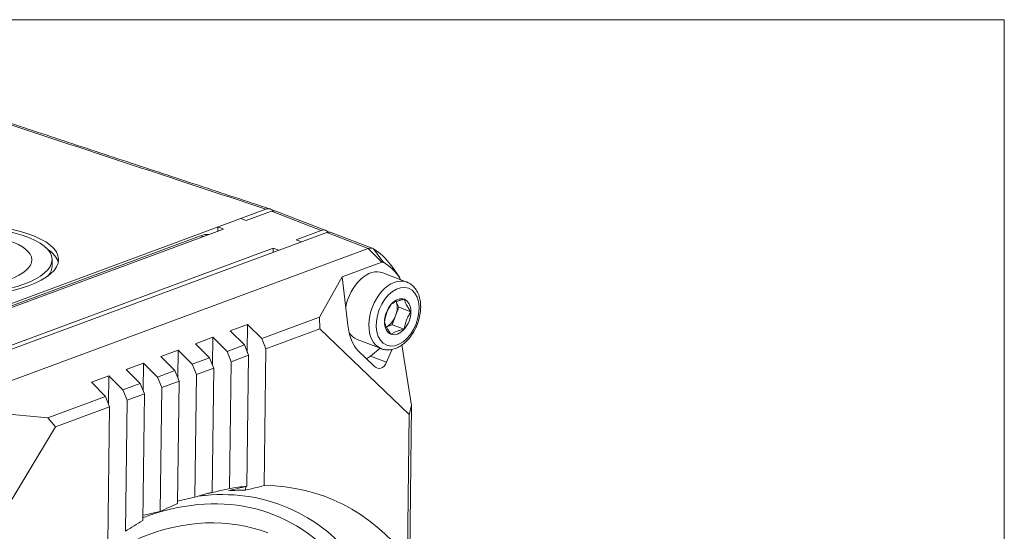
# Model space of a CAD drawing. Header units: millimetres. Extents: x 4 to 836, y 3 to 589.
# Tile 13 of 93: x 225 to 301, y 179 to 218. Entities that reach past the tile are written whole.
import ezdxf

# ---------------------------------------------------------------- set-up
doc = ezdxf.new("R2010")
doc.units = ezdxf.units.MM
doc.layers.add('1', color=7, linetype='Continuous', true_color=0xffffff)
doc.layers.add('2', color=7, linetype='Continuous', true_color=0xffffff)

msp = doc.modelspace()

# ---------------------------------------------------------------- linework, layer by layer
at = {"layer": '1', "color": 251, "linetype": 'Continuous', "lineweight": 18}
for p, q in [((301.227, 218.172), (172.88, 218.172)), ((301.227, 218.172), (301.227, 100.016)), ((239.3, 201.517), (215.226, 192.601))]:
    msp.add_line(p, q, dxfattribs=at)
at = {"layer": '1', "color": 252, "linetype": 'Continuous', "lineweight": 18}
msp.add_line((244.333, 203.565), (210.196, 190.922), dxfattribs=at)
at = {"layer": '1', "color": 9, "linetype": 'Continuous', "lineweight": 18}
for p, q in [((242.824, 202.685), (244.759, 203.401)), ((248.942, 201.934), (245.107, 203.409)), ((242.824, 202.685), (242.398, 202.848)), ((214.317, 192.127), (241.065, 202.033)), ((240.638, 202.197), (240.635, 201.874)), ((241.065, 202.033), (240.638, 202.197)), ((246.659, 201.21), (248.594, 201.926)), ((249.021, 201.762), (214.883, 189.12)), ((247.086, 201.046), (246.659, 201.21)), ((252.564, 200.541), (249.368, 201.77)), ((218.079, 187.891), (252.217, 200.533)), ((218.152, 190.652), (244.9, 200.558)), ((244.9, 200.558), (244.896, 200.235)), ((245.326, 200.394), (244.9, 200.558)), ((253.274, 199.476), (250.217, 198.344)), ((254.615, 198.319), (253.949, 199.263)), ((248.463, 195.242), (250.217, 198.344)), ((250.65, 194.637), (250.217, 198.344)), ((244.013, 193.594), (248.463, 195.242)), ((248.463, 195.242), (248.497, 194.339)), ((242.928, 194.678), (241.591, 194.183)), ((242.902, 192.533), (242.928, 194.678)), ((242.928, 194.678), (244.013, 193.594)), ((248.497, 194.339), (244.333, 192.797)), ((255.371, 187.736), (248.497, 194.339)), ((240.254, 193.688), (238.916, 193.192)), ((240.227, 191.542), (240.254, 193.688)), ((240.254, 193.688), (241.338, 192.604)), ((242.675, 193.099), (241.591, 194.183)), ((244.333, 192.797), (244.013, 193.594)), ((237.579, 192.697), (236.241, 192.202)), ((237.553, 190.552), (237.579, 192.697)), ((237.579, 192.697), (238.663, 191.613)), ((240.001, 192.108), (238.916, 193.192)), ((241.338, 192.604), (242.675, 193.099)), ((242.675, 193.099), (242.995, 192.301)), ((244.333, 192.797), (244.203, 182.255)), ((252.395, 192.247), (253.132, 192.85)), ((254.071, 192.771), (253.635, 191.77)), ((254.805, 193.102), (255.558, 188.427)), ((237.326, 191.118), (236.241, 192.202)), ((238.663, 191.613), (240.001, 192.108)), ((240.001, 192.108), (240.32, 191.311)), ((241.658, 191.806), (241.338, 192.604)), ((242.995, 192.301), (241.658, 191.806)), ((242.872, 182.202), (242.995, 192.301)), ((252.647, 191.496), (251.422, 192.672)), ((234.904, 191.707), (233.567, 191.211)), ((234.651, 190.127), (233.567, 191.211)), ((234.878, 189.561), (234.904, 191.707)), ((234.904, 191.707), (235.988, 190.622)), ((238.983, 190.815), (238.663, 191.613)), ((240.32, 191.311), (238.983, 190.815)), ((240.203, 181.754), (240.32, 191.311)), ((241.658, 191.806), (241.538, 182.033)), ((230.892, 190.221), (232.229, 190.716)), ((232.203, 188.571), (232.229, 190.716)), ((233.314, 189.632), (232.229, 190.716)), ((235.988, 190.622), (237.326, 191.118)), ((236.308, 189.825), (235.988, 190.622)), ((237.326, 191.118), (237.646, 190.32)), ((238.983, 190.815), (238.867, 181.366)), ((230.892, 190.221), (231.976, 189.136)), ((233.314, 189.632), (234.651, 190.127)), ((234.651, 190.127), (234.971, 189.33)), ((236.308, 189.825), (236.191, 180.268)), ((237.646, 190.32), (236.308, 189.825)), ((237.53, 180.871), (237.646, 190.32)), ((227.525, 187.488), (231.976, 189.136)), ((231.976, 189.136), (232.296, 188.339)), ((233.633, 188.834), (233.314, 189.632)), ((234.971, 189.33), (233.633, 188.834)), ((234.851, 179.557), (234.971, 189.33)), ((232.296, 188.339), (228.131, 186.797)), ((232.296, 188.339), (232.167, 177.797)), ((233.51, 178.734), (233.633, 188.834)), ((255.371, 187.736), (255.558, 188.427)), ((255.558, 188.427), (255.414, 176.674)), ((227.525, 187.488), (222.193, 187.965)), ((228.131, 186.797), (227.525, 187.488)), ((255.237, 176.752), (255.371, 187.736)), ((221.032, 175.018), (228.131, 186.797)), ((242.772, 181.902), (242.775, 182.179)), ((240.107, 181.706), (240.107, 181.73))]:
    msp.add_line(p, q, dxfattribs=at)
at = {"layer": '1', "color": 9, "linetype": 'Continuous', "lineweight": 13}
for p, q in [((248.594, 201.926), (244.759, 203.401)), ((252.217, 200.533), (249.021, 201.762)), ((252.217, 200.533), (253.274, 199.476)), ((252.63, 200.509), (253.398, 199.468)), ((252.395, 192.247), (253.635, 191.77))]:
    msp.add_line(p, q, dxfattribs=at)
at = {"layer": '1', "color": 251, "linetype": 'Continuous', "lineweight": 13}
msp.add_line((239.482, 201.447), (239.3, 201.517), dxfattribs=at)
at = {"layer": '1', "color": 2, "linetype": 'Continuous', "lineweight": 18}
msp.add_line((227.868, 199.223), (227.861, 199.691), dxfattribs=at)
at = {"layer": '1', "color": 252, "linetype": 'Continuous', "lineweight": 18}
for centre, major_axis, ratio, start_param, end_param in [((240.905, 195.382), (-3.249, -8.447), 0.648836, 2.996533, 3.029605), ((220.369, 199.115), (7.999, 0.115), 0.35453, 0.082593, 0.466555)]:
    msp.add_ellipse(centre, major_axis=major_axis, ratio=ratio, start_param=start_param, end_param=end_param, dxfattribs=at)
at = {"layer": '1', "color": 9, "linetype": 'Continuous', "lineweight": 18}
for centre, major_axis, ratio, start_param, end_param in [((244.748, 202.475), (-0.359, -0.933), 0.648836, 3.141598, 3.660554), ((248.583, 201), (0.359, 0.933), 0.648836, 6.171173, 6.802146), ((245.167, 193.743), (3.249, 8.447), 0.648836, 6.138126, 6.171173), ((249.009, 200.836), (-0.359, -0.933), 0.648836, 3.141598, 3.660554), ((252.205, 199.607), (-0.359, -0.933), 0.648836, 3.02958, 3.660554), ((248.789, 192.35), (-3.249, -8.447), 0.648836, 2.73268, 3.02958), ((253.271, 199.197), (0.108, 0.281), 0.648836, 6.171173, 6.802146), ((249.854, 191.941), (2.998, 7.794), 0.648836, 5.862324, 6.171173), ((254.483, 198.032), (0.108, 0.281), 0.648836, 5.344452, 5.862324), ((251.614, 194.665), (-0.302, 2.201), 0.432265, 1.524237, 2.641436), ((251.958, 193.828), (0.718, 1.867), 0.648836, 3.76387, 3.992354), ((252.838, 193.489), (-0.302, 2.201), 0.432265, 2.641436, 3.758634), ((237.845, 152.24), (-11.2, -29.122), 0.648836, 3.445777, 3.507725), ((237.845, 152.24), (-11.2, -29.122), 0.648836, 2.767786, 3.38298), ((237.845, 152.24), (-11.2, -29.122), 0.648836, 3.569085, 3.630102), ((235.059, 153.311), (-10.544, -27.415), 0.648836, 3.452746, 3.479691), ((236.425, 152.786), (-10.865, -28.252), 0.648836, 3.502977, 3.515223), ((236.425, 152.786), (-10.865, -28.252), 0.648836, 3.37419, 3.439051), ((237.845, 152.24), (-11.2, -29.122), 0.648836, 3.691006, 3.752022), ((237.845, 152.24), (-11.2, -29.122), 0.648836, 3.813383, 3.87533)]:
    msp.add_ellipse(centre, major_axis=major_axis, ratio=ratio, start_param=start_param, end_param=end_param, dxfattribs=at)
at = {"layer": '1', "color": 252, "linetype": 'Continuous', "lineweight": 18}
msp.add_ellipse((220.362, 199.583), major_axis=(-7.999, -0.115), ratio=0.35453, dxfattribs=at)
at = {"layer": '1', "color": 2, "linetype": 'Continuous', "lineweight": 18}
for major_axis in [(7.499, 0.108), (5.937, 0.085)]:
    msp.add_ellipse((220.362, 199.583), major_axis=major_axis, ratio=0.35453, dxfattribs=at)
at = {"layer": '1', "color": 251, "linetype": 'Continuous', "lineweight": 18}
msp.add_ellipse((239.266, 198.739), major_axis=(1.077, 2.8), ratio=0.648836, start_param=0.202446, end_param=0.518961, dxfattribs=at)
at = {"layer": '1', "color": 2, "linetype": 'Continuous', "lineweight": 18}
msp.add_ellipse((220.369, 199.115), major_axis=(7.499, 0.108), ratio=0.35453, start_param=5.97441, end_param=6.28317, dxfattribs=at)
at = {"layer": '1', "color": 9, "linetype": 'Continuous', "lineweight": 13}
for centre, major_axis, start_param, end_param in [((234.649, 153.469), (10.218, 26.569), 5.960841, 6.808008), ((235.059, 153.311), (-10.544, -27.415), 2.736916, 3.452746)]:
    msp.add_ellipse(centre, major_axis=major_axis, ratio=0.648836, start_param=start_param, end_param=end_param, dxfattribs=at)
at = {"layer": '1', "color": 27, "linetype": 'Continuous', "lineweight": 18}
msp.add_ellipse((234.791, 153.414), major_axis=(9.692, 25.201), ratio=0.648836, start_param=0, end_param=0.549406, dxfattribs=at)
at = {"layer": '1', "color": 252, "linetype": 'Continuous', "lineweight": 13}
msp.add_open_spline([(244.333, 203.565), (236.971, 206.002), (229.606, 208.437), (222.236, 210.871)], degree=3, dxfattribs=at)
at = {"layer": '1', "color": 252, "linetype": 'Continuous', "lineweight": 18}
msp.add_open_spline([(244.655, 203.577), (222.559, 210.884)], degree=1, dxfattribs=at)
msp.add_open_spline([(244.746, 203.541), (244.716, 203.558), (244.654, 203.586), (244.586, 203.598), (244.516, 203.602), (244.444, 203.598), (244.371, 203.579), (244.333, 203.565)], degree=3, knots=[0, 0, 0, 0, 0.25, 0.5, 0.5, 0.75, 1, 1, 1, 1], dxfattribs=at)
at = {"layer": '1', "color": 27, "linetype": 'Continuous', "lineweight": 18}
for points, knots in [([(253.169, 192.842), (253.182, 192.835), (253.3, 192.768), (253.56, 192.723), (253.93, 192.72), (254.307, 192.815), (254.679, 192.994), (255.038, 193.256), (255.37, 193.595), (255.664, 193.996), (255.908, 194.446), (256.094, 194.928), (256.216, 195.426), (256.269, 195.924), (256.249, 196.407), (256.154, 196.858), (255.984, 197.26), (255.742, 197.594), (255.463, 197.83), (255.259, 197.921), (255.166, 197.951)], [0, 0, 0, 0, 0.006582, 0.062439, 0.117834, 0.173952, 0.23164, 0.290841, 0.350923, 0.411244, 0.471536, 0.531821, 0.59221, 0.652797, 0.713714, 0.775013, 0.836409, 0.897063, 0.955956, 1, 1, 1, 1]), ([(253.994, 196.244), (254.024, 196.264), (254.054, 196.283), (254.119, 196.322), (254.153, 196.341), (254.224, 196.378), (254.261, 196.396), (254.339, 196.43), (254.38, 196.447), (254.466, 196.478), (254.511, 196.494), (254.581, 196.516), (254.605, 196.523), (254.653, 196.536), (254.678, 196.543), (254.801, 196.576), (254.904, 196.599), (255.01, 196.62)], [0, 0, 0, 0, 0.125, 0.125, 0.25, 0.25, 0.375, 0.375, 0.5, 0.5, 0.625, 0.625, 0.6875, 0.6875, 0.75, 0.75, 1, 1, 1, 1]), ([(255.01, 196.62), (255.026, 196.55), (255.047, 196.478), (255.088, 196.365), (255.103, 196.327), (255.137, 196.248), (255.156, 196.208), (255.188, 196.146), (255.199, 196.125), (255.222, 196.083), (255.234, 196.062), (255.27, 195.999), (255.296, 195.956), (255.379, 195.827), (255.439, 195.739), (255.504, 195.651)], [0, 0, 0, 0, 0.25, 0.25, 0.375, 0.375, 0.5, 0.5, 0.5625, 0.5625, 0.625, 0.625, 0.75, 0.75, 1, 1, 1, 1]), ([(253.472, 194.898), (253.491, 195.017), (253.514, 195.136), (253.558, 195.311), (253.574, 195.37), (253.611, 195.485), (253.631, 195.543), (253.664, 195.629), (253.676, 195.657), (253.7, 195.714), (253.713, 195.742), (253.751, 195.825), (253.778, 195.88), (253.864, 196.04), (253.927, 196.143), (253.994, 196.244)], [0, 0, 0, 0, 0.25, 0.25, 0.375, 0.375, 0.5, 0.5, 0.5625, 0.5625, 0.625, 0.625, 0.75, 0.75, 1, 1, 1, 1]), ([(255.504, 195.651), (255.437, 195.55), (255.374, 195.447), (255.289, 195.287), (255.261, 195.233), (255.21, 195.123), (255.186, 195.067), (255.153, 194.981), (255.142, 194.952), (255.122, 194.894), (255.112, 194.865), (255.085, 194.778), (255.068, 194.719), (255.023, 194.543), (255, 194.424), (254.982, 194.305)], [0, 0, 0, 0, 0.25, 0.25, 0.375, 0.375, 0.5, 0.5, 0.5625, 0.5625, 0.625, 0.625, 0.75, 0.75, 1, 1, 1, 1]), ([(253.966, 193.929), (253.901, 194.017), (253.841, 194.105), (253.759, 194.233), (253.733, 194.276), (253.684, 194.36), (253.661, 194.402), (253.63, 194.464), (253.62, 194.484), (253.6, 194.525), (253.591, 194.545), (253.565, 194.604), (253.55, 194.643), (253.509, 194.756), (253.488, 194.828), (253.472, 194.898)], [0, 0, 0, 0, 0.25, 0.25, 0.375, 0.375, 0.5, 0.5, 0.5625, 0.5625, 0.625, 0.625, 0.75, 0.75, 1, 1, 1, 1]), ([(253.966, 193.929), (253.995, 193.949), (254.026, 193.969), (254.091, 194.007), (254.124, 194.026), (254.195, 194.063), (254.233, 194.081), (254.311, 194.115), (254.352, 194.132), (254.438, 194.163), (254.483, 194.179), (254.553, 194.201), (254.577, 194.208), (254.625, 194.222), (254.649, 194.228), (254.773, 194.261), (254.876, 194.284), (254.982, 194.305)], [0, 0, 0, 0, 0.125, 0.125, 0.25, 0.25, 0.375, 0.375, 0.5, 0.5, 0.625, 0.625, 0.6875, 0.6875, 0.75, 0.75, 1, 1, 1, 1])]:
    msp.add_open_spline(points, degree=3, knots=knots, dxfattribs=at)
at = {"layer": '1', "color": 9, "linetype": 'Continuous', "lineweight": 18}
for points in [[(241.44, 181.863), (241.917, 181.976), (242.394, 182.089), (242.872, 182.202)], [(244.203, 182.255), (243.726, 182.138), (243.249, 182.02), (242.772, 181.902)], [(238.867, 181.366), (238.422, 181.267), (237.977, 181.169), (237.532, 181.07)], [(241.538, 182.033), (241.061, 181.924), (240.584, 181.815), (240.107, 181.706)], [(236.191, 180.268), (235.746, 180.168), (235.301, 180.068), (234.856, 179.969)]]:
    msp.add_open_spline(points, degree=3, dxfattribs=at)
at = {"layer": '2', "color": 252, "linetype": 'Continuous', "lineweight": 18}
for p, q in [((255.191, 197.95), (253.345, 198.661)), ((254.581, 196.006), (254.32, 195.333)), ((254.367, 196.425), (254.581, 196.006)), ((255.504, 195.651), (254.581, 196.006)), ((254.32, 195.333), (254.059, 194.66)), ((254.059, 194.66), (253.616, 194.496)), ((254.982, 194.305), (254.059, 194.66)), ((251.37, 193.527), (253.217, 192.817)), ((251.37, 193.527), (251.37, 193.527)), ((253.217, 192.817), (253.217, 192.817))]:
    msp.add_line(p, q, dxfattribs=at)
for centre, major_axis, start_param, end_param in [((252.357, 196.094), (-0.987, -2.567), 3.141504, 4.990135), ((254.488, 195.274), (-0.518, -1.347), 3.136955, 4.184153), ((253.565, 195.63), (0.449, 1.167), 4.707751, 5.754949), ((254.488, 195.274), (-0.518, -1.347), 2.089757, 3.136955), ((254.488, 195.274), (-0.518, -1.347), 4.184153, 5.23135), ((253.565, 195.63), (0.449, 1.167), 3.660554, 4.707751), ((254.488, 195.274), (-0.518, -1.347), 1.04256, 2.089757), ((254.488, 195.274), (-0.518, -1.347), 5.23135, 6.278548), ((254.488, 195.274), (-0.518, -1.347), 6.278548, 7.325745), ((252.357, 196.094), (-0.987, -2.567), 5.842684, 6.283185), ((254.204, 195.384), (-0.987, -2.567), 6.258455, 6.283185)]:
    msp.add_ellipse(centre, major_axis=major_axis, ratio=0.648836, start_param=start_param, end_param=end_param, dxfattribs=at)
at = {"layer": '2', "color": 252, "linetype": 'Continuous', "lineweight": 13}
for start_param, end_param in [(3.152794, 5.23135), (5.23135, 6.258455)]:
    msp.add_ellipse((254.204, 195.384), major_axis=(-0.987, -2.567), ratio=0.648836, start_param=start_param, end_param=end_param, dxfattribs=at)
msp.add_ellipse((254.488, 195.274), major_axis=(0.844, 2.193), ratio=0.648836, dxfattribs=at)
at = {"layer": '2', "color": 252, "linetype": 'Continuous', "lineweight": 18}
for points, knots in [([(253.169, 192.842), (253.182, 192.835), (253.3, 192.768), (253.56, 192.723), (253.93, 192.72), (254.307, 192.815), (254.679, 192.994), (255.038, 193.256), (255.37, 193.595), (255.664, 193.996), (255.908, 194.446), (256.094, 194.928), (256.216, 195.426), (256.269, 195.924), (256.249, 196.407), (256.154, 196.858), (255.984, 197.26), (255.742, 197.594), (255.463, 197.83), (255.259, 197.921), (255.166, 197.951)], [0, 0, 0, 0, 0.006582, 0.062439, 0.117834, 0.173952, 0.23164, 0.290841, 0.350923, 0.411244, 0.471536, 0.531821, 0.59221, 0.652797, 0.713714, 0.775013, 0.836409, 0.897063, 0.955956, 1, 1, 1, 1]), ([(253.994, 196.244), (254.024, 196.264), (254.054, 196.283), (254.119, 196.322), (254.153, 196.341), (254.224, 196.378), (254.261, 196.396), (254.339, 196.43), (254.38, 196.447), (254.466, 196.478), (254.511, 196.494), (254.581, 196.516), (254.605, 196.523), (254.653, 196.536), (254.678, 196.543), (254.801, 196.576), (254.904, 196.599), (255.01, 196.62)], [0, 0, 0, 0, 0.125, 0.125, 0.25, 0.25, 0.375, 0.375, 0.5, 0.5, 0.625, 0.625, 0.6875, 0.6875, 0.75, 0.75, 1, 1, 1, 1]), ([(255.01, 196.62), (255.026, 196.55), (255.047, 196.478), (255.088, 196.365), (255.103, 196.327), (255.137, 196.248), (255.156, 196.208), (255.188, 196.146), (255.199, 196.125), (255.222, 196.083), (255.234, 196.062), (255.27, 195.999), (255.296, 195.956), (255.379, 195.827), (255.439, 195.739), (255.504, 195.651)], [0, 0, 0, 0, 0.25, 0.25, 0.375, 0.375, 0.5, 0.5, 0.5625, 0.5625, 0.625, 0.625, 0.75, 0.75, 1, 1, 1, 1]), ([(253.472, 194.898), (253.491, 195.017), (253.514, 195.136), (253.558, 195.311), (253.574, 195.37), (253.611, 195.485), (253.631, 195.543), (253.664, 195.629), (253.676, 195.657), (253.7, 195.714), (253.713, 195.742), (253.751, 195.825), (253.778, 195.88), (253.864, 196.04), (253.927, 196.143), (253.994, 196.244)], [0, 0, 0, 0, 0.25, 0.25, 0.375, 0.375, 0.5, 0.5, 0.5625, 0.5625, 0.625, 0.625, 0.75, 0.75, 1, 1, 1, 1]), ([(255.504, 195.651), (255.437, 195.55), (255.374, 195.447), (255.289, 195.287), (255.261, 195.233), (255.21, 195.123), (255.186, 195.067), (255.153, 194.981), (255.142, 194.952), (255.122, 194.894), (255.112, 194.865), (255.085, 194.778), (255.068, 194.719), (255.023, 194.543), (255, 194.424), (254.982, 194.305)], [0, 0, 0, 0, 0.25, 0.25, 0.375, 0.375, 0.5, 0.5, 0.5625, 0.5625, 0.625, 0.625, 0.75, 0.75, 1, 1, 1, 1]), ([(253.966, 193.929), (253.901, 194.017), (253.841, 194.105), (253.759, 194.233), (253.733, 194.276), (253.684, 194.36), (253.661, 194.402), (253.63, 194.464), (253.62, 194.484), (253.6, 194.525), (253.591, 194.545), (253.565, 194.604), (253.55, 194.643), (253.509, 194.756), (253.488, 194.828), (253.472, 194.898)], [0, 0, 0, 0, 0.25, 0.25, 0.375, 0.375, 0.5, 0.5, 0.5625, 0.5625, 0.625, 0.625, 0.75, 0.75, 1, 1, 1, 1]), ([(253.966, 193.929), (253.995, 193.949), (254.026, 193.969), (254.091, 194.007), (254.124, 194.026), (254.195, 194.063), (254.233, 194.081), (254.311, 194.115), (254.352, 194.132), (254.438, 194.163), (254.483, 194.179), (254.553, 194.201), (254.577, 194.208), (254.625, 194.222), (254.649, 194.228), (254.773, 194.261), (254.876, 194.284), (254.982, 194.305)], [0, 0, 0, 0, 0.125, 0.125, 0.25, 0.25, 0.375, 0.375, 0.5, 0.5, 0.625, 0.625, 0.6875, 0.6875, 0.75, 0.75, 1, 1, 1, 1])]:
    msp.add_open_spline(points, degree=3, knots=knots, dxfattribs=at)

doc.saveas('drawing.dxf')
